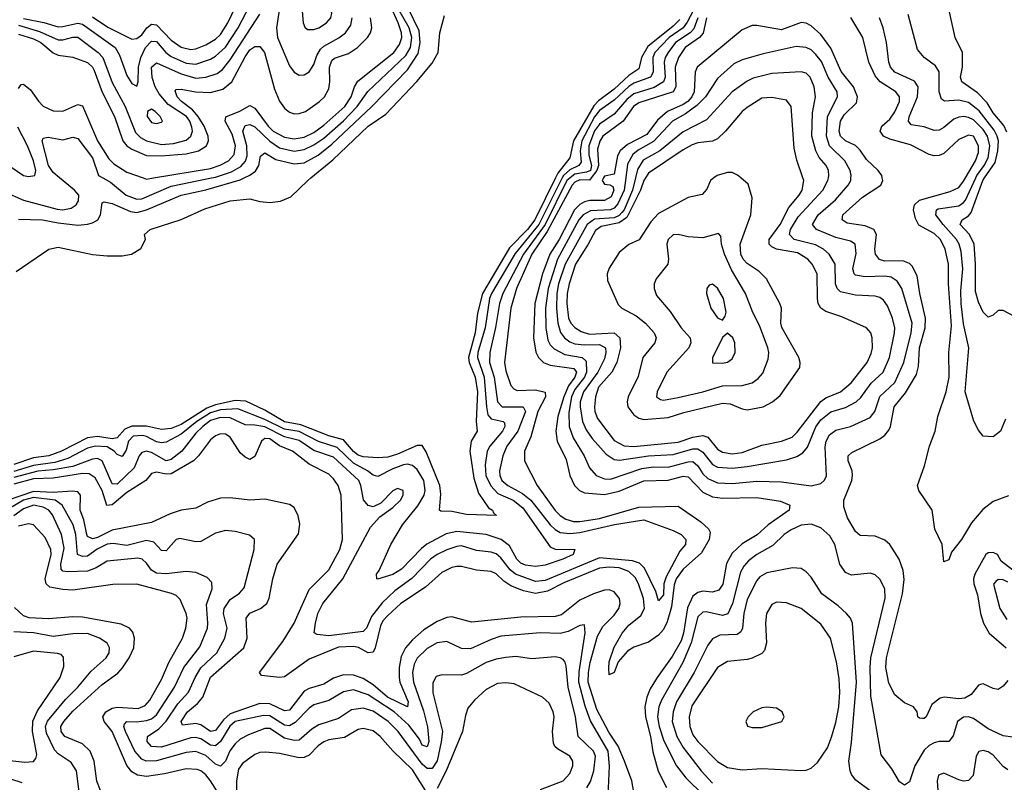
# Model space of a CAD drawing. Header units: inches. Extents: x 884549 to 1028252, y 526810 to 653624.
# Tile 76 of 256: x 951354 to 955355, y 537543 to 540643. Entities that reach past the tile are written whole.
import ezdxf

# ---------------------------------------------------------------- set-up
doc = ezdxf.new("R2010")
doc.units = ezdxf.units.IN
doc.header["$MEASUREMENT"] = 0
doc.layers.add('A9553', color=7, linetype='Continuous')
doc.layers.add('A9554', color=7, linetype='Continuous')

msp = doc.modelspace()

# ---------------------------------------------------------------- linework, layer by layer
at = {"layer": 'A9553', "color": 5}
for points, elevation in [([(951290, 539944.2), (951370.2, 539910), (951506.7, 539873.3), (951530, 539870.1), (951563.6, 539876.4), (951583.6, 539890), (951593.7, 539906.3), (951594.2, 539930), (951577.3, 539950), (951516.3, 540000)], 2160), ([(953531.2, 540000), (953446.9, 539830), (953418.2, 539790), (953344.6, 539715.4), (953235.5, 539530), (953214.9, 539450), (953204.5, 539370), (953177.5, 539270), (953180.6, 539250), (953204.6, 539190), (953214.7, 539130), (953209.1, 539010), (953212.7, 538970), (953188.3, 538930), (953183.6, 538890), (953200.1, 538780), (953218.8, 538718.7), (953259.3, 538659.3), (953275.3, 538650), (953279.2, 538639.2), (953291.7, 538628.3), (953170, 538631.5), (953110, 538644.5), (953064.9, 538644.9), (953059.7, 538650), (953065.5, 538714.5), (953061.9, 538750), (953006.5, 538886.5), (952990, 538912.5), (952970, 538912.5), (952890, 538877), (952850, 538865.3), (952810, 538862), (952750, 538865.8), (952730, 538873.1), (952710, 538888.3), (952670, 538934.8), (952610, 538951.3), (952497, 538997), (952430, 539008.9), (952350, 539055.9), (952273.2, 539093.2), (952230, 539095.4), (952150, 539077.8), (952115.3, 539064.7), (952010, 538997.7), (951970, 538981.6), (951930, 538976.8), (951870, 538991), (951810, 538990.7), (951781.2, 538978.8), (951750, 538943.4), (951730, 538939.2), (951670, 538949), (951630, 538943.1), (951524.4, 538890), (951473.2, 538870), (951410, 538862.5), (951330, 538835.8)], 2120), ([(953590.8, 540000), (953578.2, 539990), (953489.3, 539810), (953401.9, 539690), (953317.4, 539530), (953303.4, 539490), (953287.5, 539392.5), (953264.5, 539290), (953263.5, 539250), (953281.9, 539190), (953295.2, 539090), (953315.3, 539070), (953400.7, 539070), (953409.3, 539050), (953378, 538970), (953334.3, 538910), (953317.1, 538870), (953304.1, 538810), (953305.2, 538790), (953314, 538770), (953337.8, 538750), (953397.4, 538717.4), (953430.8, 538690.8), (953510.4, 538590), (953530, 538570.4), (953550, 538558.3), (953590, 538554.6), (953630, 538558.4), (953770.9, 538590.9), (953890, 538610.1), (954010, 538567.1), (954042.7, 538550), (954061.8, 538530), (954059.3, 538510), (954037, 538483), (953981, 538379), (953972.4, 538350), (953970, 538306), (953950, 538280.7), (953938.8, 538318.8), (953893.5, 538413.5), (953873.5, 538433.5), (953843.8, 538443.8), (953710, 538456.1), (953490, 538363.7), (953450, 538360.1), (953369.6, 538389.6), (953347.5, 538407.5), (953310, 538456.4), (953290, 538472.1), (953270, 538478.9), (953210, 538485.8), (953150, 538504.2), (953130, 538502.2), (953090, 538488.5), (953050, 538468.8), (953023.6, 538450), (952947.9, 538372.1), (952878.5, 538321.5), (952827.7, 538272.3), (952783.2, 538216.8), (952763.2, 538170), (952750, 538156.8), (952610, 538138.7), (952563.6, 538143.6), (952551.2, 538151.2), (952556, 538190), (952566.1, 538230), (952586.7, 538270), (952667.2, 538370), (952779.3, 538580.7), (952817.5, 538622.5), (952870, 538660.2), (952901.2, 538690), (952912.7, 538710), (952912.5, 538730), (952890, 538738), (952870, 538728.5), (952821.9, 538678.1), (952790, 538662.8), (952770, 538669), (952751.8, 538691.8), (952740.4, 538750), (952731.9, 538770), (952630, 538865.6), (952550, 538891.4), (952490, 538932.3), (952430, 538948), (952350, 538988.7), (952310, 538995.4), (952270, 538995.8), (952210, 539025.4), (952170, 539026.3), (952130, 539013.4), (952097.8, 538990), (952070, 538962.4), (952013.2, 538890), (951970, 538855.7), (951950, 538849.6), (951890, 538884.2), (951870, 538889), (951850, 538884.3), (951839.3, 538870), (951818.9, 538821.1), (951750, 538754.9), (951730, 538756.4), (951690, 538849.8), (951670, 538858.9), (951650, 538856.6), (951570, 538827.6), (951490, 538813.3), (951427.5, 538807.5), (951330, 538782.3)], 2160), ([(953558.9, 540000), (953464.4, 539810), (953367.5, 539692.5), (953271.3, 539530), (953263.9, 539510), (953245.5, 539390), (953216.2, 539290), (953214.3, 539270), (953242.2, 539190), (953250.5, 539070), (953257, 539037), (953270, 539020.8), (953318.9, 539010), (953324.2, 539004.2), (953325.5, 538990), (953316, 538970), (953265, 538910), (953254.2, 538890), (953245.6, 538834.4), (953247.8, 538790), (953268.7, 538748.7), (953297.3, 538717.3), (953359.1, 538690), (953398.9, 538658.9), (953510, 538501.2), (953530, 538491.5), (953610.1, 538490.1), (953603.1, 538470), (953561.7, 538450), (953490, 538426), (953450, 538420.1), (953410, 538425.4), (953390, 538434.3), (953374.3, 538450), (953345, 538505), (953310.4, 538530.4), (953250, 538551.2), (953130, 538563.4), (953087.1, 538552.9), (953008.7, 538511.3), (952986.4, 538493.6), (952906.3, 538410), (952870, 538388.7), (952808.8, 538368.8), (952806, 538370), (952803.6, 538390), (952815, 538405), (952862.4, 538510), (952909.5, 538590), (952972.6, 538667.4), (952997.5, 538710), (953001.9, 538730), (952996.6, 538770), (952970, 538814.3), (952950, 538830.7), (952930, 538836), (952914.4, 538834.4), (952870, 538817.2), (952810, 538786.2), (952790, 538791.7), (952767, 538810), (952710, 538840.5), (952644.6, 538904.6), (952568.6, 538928.6), (952490, 538969.5), (952430, 538978.4), (952350, 539018.3), (952241.2, 539061.2), (952170, 539056.9), (952130, 539045.5), (952074.2, 539010), (952010, 538958.9), (951950, 538926.2), (951930, 538923.7), (951910, 538927.7), (951870, 538949.4), (951853.4, 538953.4), (951815.3, 538950), (951795.9, 538930), (951787.1, 538892.9), (951770, 538867.9), (951750, 538875.9), (951738.6, 538890), (951710, 538907.5), (951662.3, 538910), (951630, 538901.4), (951550, 538858.9), (951497, 538843), (951410, 538830.5), (951330, 538806.6)], 2140), ([(953677, 540000), (953670, 539990.8), (953630, 539992.4), (953610, 539982.5), (953598.9, 539970), (953498.3, 539781.7), (953435.5, 539690), (953373.6, 539550), (953349.8, 539470), (953324.6, 539250), (953330, 539215.6), (953350, 539156.9), (953362.1, 539142.1), (953375.3, 539135.3), (953450, 539138.4), (953489.6, 539129.6), (953490.3, 539110), (953460.3, 539050), (953431.9, 538948.1), (953405.3, 538890), (953405.1, 538850), (953457.5, 538750), (953530, 538648.8), (953550, 538628), (953573.1, 538613.1), (953604.1, 538604.1), (953630, 538603), (953710, 538616.2), (953870, 538661.5), (954030, 538665.2), (954122.1, 538602.1), (954153.9, 538573.9), (954159.6, 538559.6), (954156.4, 538530), (954124.3, 538475.7), (954050, 538409.6), (954022.3, 538370), (954013.8, 538346.2), (954002.8, 538257.2), (953984.6, 538195.4), (953970, 538164), (953950, 538141.6), (953910, 538113.3), (953850, 538092.3), (953823.9, 538076.1), (953786.3, 538033.7), (953770, 537989.6), (953750, 537980.5), (953747.7, 538007.7), (953750, 538032.8), (953770, 538093.3), (953802.4, 538150), (953830, 538182), (953878.3, 538221.7), (953892.9, 538250), (953889.7, 538290), (953869.2, 538350), (953855.6, 538375.6), (953830, 538400.3), (953790, 538415.8), (953750, 538418.3), (953710, 538413.5), (953565.8, 538354.2), (953499.1, 538320.9), (953450, 538310.9), (953402, 538322), (953350, 538341.9), (953321, 538361), (953290, 538390.4), (953270, 538400.9), (953210, 538405.2), (953150, 538420.4), (953130, 538420.6), (953110, 538416.6), (953070, 538396.7), (953003.3, 538336.7), (952903.3, 538270), (952850, 538221.8), (952830, 538199.7), (952820.5, 538179.5), (952799, 538090), (952790, 538072.5), (952770, 538069.1), (952731, 538091), (952710, 538094.8), (952650, 538092.2), (952530, 538044.1), (952430, 537972.6), (952409.9, 537969.9), (952337, 537977), (952328, 537990), (952423.9, 538116.1), (952470, 538190), (952530, 538326.9), (952610, 538407.2), (952655.5, 538490), (952666, 538530), (952660.9, 538710), (952648.8, 538750), (952630, 538777.4), (952610, 538796.1), (952530, 538836.7), (952462.3, 538890), (952410, 538911.2), (952370, 538939), (952350, 538941.4), (952337, 538930), (952310, 538867.2), (952290, 538855.9), (952270, 538864.3), (952250, 538882), (952210, 538946.3), (952190, 538958.9), (952170, 538960.2), (952150, 538951.1), (952130, 538934.9), (952081.2, 538870), (952060.1, 538850), (951970, 538796.6), (951950, 538795.6), (951910, 538803.8), (951890, 538798.1), (951867.3, 538770), (951790, 538721.3), (951730, 538670.7), (951708.3, 538668.3), (951689, 538730), (951660.6, 538780.6), (951636.9, 538796.9), (951610, 538798.8), (951490, 538779.5), (951410, 538776.6), (951330, 538755.4)], 2180), ([(951340.1, 539619.9), (951472.7, 539710), (951510, 539717.8), (951650, 539689.1), (951710, 539682.8), (951770, 539682.8), (951808.7, 539690), (951847, 539713), (951865.6, 539750), (951861.1, 539770), (951884, 539790), (952010, 539830.6), (952106, 539874), (952210, 539906.3), (952290, 539914.4), (952330, 539903.6), (952370, 539900.3), (952414.3, 539905.7), (952456.3, 539923.7), (952524.8, 539990), (952536.9, 540000)], 2120), ([(951350, 539832.9), (951446.8, 539830), (951510, 539817.4), (951590, 539808.5), (951630, 539812.2), (951650, 539817.4), (951671.8, 539830), (951682.6, 539850), (951690, 539898.7), (951696.8, 539903.2), (951730, 539896.3), (951803.8, 539863.8), (951830, 539859.8), (951870, 539870.8), (952010.8, 539930), (952110, 539951.1), (952250, 539992.4), (952266.4, 540000)], 2140), ([(951691.8, 540000), (951722.7, 539982.7), (951786.5, 539930), (951830, 539913.6), (951850, 539914.5), (951970, 539966.8), (952134, 540000)], 2160), ([(951856.6, 540000), (951870, 539995.4), (951897.8, 540000)], 2180), ([(953726.3, 540000), (953721.2, 539990), (953730, 539974.1), (953751.8, 539971.8), (953765, 539965), (953768.1, 539950), (953757.1, 539922.9), (953730, 539907.7), (953671.5, 539908.5), (953650, 539902.7), (953630, 539891.4), (953609.1, 539870), (953545.9, 539750), (953509, 539690), (953478.2, 539610), (953447.8, 539490), (953441.6, 539350), (953451.1, 539291.1), (953463, 539270), (953482.7, 539250), (953510, 539239.1), (953605.5, 539225.5), (953617.4, 539210), (953610.6, 539190), (953585, 539155), (953565.7, 539110), (953541, 539030), (953533.5, 538970), (953538.2, 538930), (953575.2, 538855.2), (953590.1, 538790), (953608.5, 538750), (953629.4, 538729.4), (953650, 538719.4), (953730, 538713), (953790, 538726.6), (953890, 538768.7), (953990, 538771.4), (954050, 538788.2), (954070, 538784.5), (954130, 538722.9), (954170, 538704), (954210, 538698.7), (954350, 538700.9), (954446, 538686), (954484.4, 538670), (954480.7, 538650), (954395.9, 538590), (954350.5, 538549.5), (954290, 538512.4), (954250, 538475), (954226.7, 538433.3), (954211.3, 538348.7), (954195.6, 538324.4), (954170, 538316), (954130, 538319.7), (954110, 538315.3), (954090, 538299.9), (954067.8, 538252.2), (954052, 538150), (954041.5, 538118.5), (954005.6, 538054.4), (953944, 537970), (953916.3, 537923.7), (953902.3, 537890), (953894.8, 537850), (953897, 537810), (953917.5, 537730), (953927.2, 537667.2), (953948.7, 537588.7), (953982.8, 537522.8)], 2220), ([(953817.1, 540000), (953810.2, 539950), (953785.1, 539894.9), (953770, 539876.8), (953755.1, 539870), (953674.1, 539865.9), (953644.4, 539850), (953626.9, 539830), (953540.3, 539670), (953501.8, 539550), (953491.4, 539470), (953491.6, 539390), (953500, 539340), (953510, 539321.7), (953525.9, 539305.9), (953570, 539282.4), (953639.7, 539270), (953655.8, 539255.8), (953658.1, 539210), (953649.1, 539190), (953610, 539139.5), (953596.5, 539110), (953586.1, 539046.1), (953586.5, 538990), (953603.8, 538943.8), (953647.4, 538870), (953670, 538821.3), (953696.9, 538790), (953730, 538776.5), (953755.3, 538775.3), (953881.7, 538818.3), (953930, 538825.4), (953990, 538824.2), (954070, 538845.5), (954090, 538846.7), (954109.4, 538829.4), (954130, 538797.7), (954150, 538778.7), (954190, 538761.2), (954250, 538758.2), (954350, 538767), (954450, 538765.1), (954570, 538748.1), (954610, 538758.2), (954623.5, 538770), (954632.3, 538787.7), (954627.4, 538907.4), (954631.9, 538930), (954644.8, 538955.2), (954670, 538974.1), (954730.3, 538989.7), (954810, 539025.9), (954829.6, 539050.4), (954850, 539111.3), (954911, 539169), (954947.3, 539250), (954976.9, 539370), (954980.7, 539410), (954938.2, 539550), (954919.9, 539579.9), (954895.9, 539595.9), (954870, 539601.2), (954790, 539597.6), (954750, 539604.8), (954744.6, 539610), (954739.6, 539630), (954753.1, 539693.1), (954749.8, 539730), (954730, 539742.2), (954670, 539758.4), (954591.7, 539790), (954576.5, 539810), (954599.1, 539850), (954669.5, 539910.5), (954720.2, 539970), (954731, 539990), (954732.2, 540000)], 2240), ([(953856.7, 540000), (953844.4, 539950), (953810.3, 539870), (953801.3, 539858.7), (953790, 539847.3), (953770, 539838), (953690, 539832.9), (953660.5, 539810), (953570.8, 539650), (953544.3, 539570), (953536.6, 539530), (953534.9, 539470), (953541.5, 539410), (953552.3, 539372.3), (953568.1, 539350), (953590, 539333.5), (953610, 539326.2), (953650, 539321.2), (953710, 539322.5), (953734.2, 539310), (953736.3, 539290), (953730, 539264.9), (953703.2, 539210), (953645.8, 539130), (953632.3, 539090), (953632, 539070), (953641.8, 539010), (953656.4, 538976.4), (953680.7, 538940.7), (953737.5, 538877.5), (953770, 538855.8), (953792.1, 538852.1), (953909.8, 538870.2), (954010, 538875.8), (954090, 538898.6), (954110, 538898.2), (954130, 538885.8), (954170, 538834.9), (954190, 538824.9), (954250, 538820.1), (954310, 538827.2), (954470, 538854.1), (954511.9, 538868.1), (954536.8, 538883.2), (954554.9, 538905.1), (954590, 538988.9), (954610, 539016.6), (954650, 539049.3), (954710, 539066.7), (954753, 539090), (954772.6, 539107.4), (954814.3, 539165.7), (954863.3, 539210), (954888.2, 539270), (954909.5, 539370), (954910.3, 539390.3), (954900.6, 539430), (954880.2, 539480.2), (954863.7, 539503.7), (954850, 539513.6), (954830, 539519.6), (954750, 539522.9), (954690, 539536.5), (954675.7, 539550), (954669.9, 539569.9), (954668.5, 539650), (954644.2, 539690), (954620.8, 539710), (954588.3, 539728.3), (954500.7, 539750), (954481.8, 539770), (954486.9, 539790), (954518.1, 539841.9), (954617.3, 539950), (954638.7, 539990), (954640.8, 540000)], 2260), ([(953897.2, 540000), (953890.3, 539990), (953877.1, 539950), (953821.1, 539838.9), (953790, 539817.2), (953717, 539803), (953693.5, 539786.5), (953664.1, 539730), (953613, 539650), (953586.7, 539570), (953578.9, 539530), (953576.9, 539490), (953584.8, 539430), (953593.6, 539410), (953610, 539391.5), (953635.6, 539375.6), (953670, 539364.9), (953770, 539370.8), (953792.6, 539350), (953795.3, 539310), (953781.1, 539250), (953760.2, 539210), (953706.7, 539150), (953694.5, 539110), (953690.4, 539070), (953691.6, 539050), (953701.9, 539021.9), (953770, 538933.3), (953810, 538911.5), (953850, 538908.4), (954030, 538926.4), (954090, 538946.3), (954130, 538953.1), (954150, 538946), (954190, 538897.8), (954210, 538885.2), (954250, 538878.9), (954290, 538883.9), (954370, 538914.2), (954450.2, 538929.8), (954493.2, 538946.8), (954513.7, 538966.3), (954609.2, 539090.8), (954630, 539105.9), (954689.5, 539130.5), (954732.3, 539167.7), (954798.5, 539250), (954814.2, 539285.8), (954819.5, 539310), (954818.5, 539350), (954813.4, 539370), (954795.4, 539390), (954695.3, 539435.3), (954630, 539457.3), (954609.9, 539470), (954599.4, 539490), (954595.8, 539510), (954594.2, 539610), (954575.1, 539650), (954557.5, 539670), (954515.4, 539695.4), (954429.8, 539709.8), (954410, 539719.2), (954399.2, 539730), (954400.3, 539750), (954445, 539810), (954480, 539880), (954522.1, 539930), (954533.3, 539950), (954540.4, 539990), (954536.9, 540000)], 2280), ([(954175, 540000), (954161.4, 539990), (954146.3, 539953.7), (954128.1, 539931.9), (954070, 539920.6), (953950, 539855.6), (953919, 539821), (953872.1, 539747.9), (953830, 539729.9), (953790, 539697.4), (953750, 539633.1), (953742.1, 539610), (953743, 539583), (953785.6, 539485.6), (953800.7, 539470), (953859.2, 539439.2), (953897.6, 539410), (953932.9, 539370), (953940.2, 539350), (953934.5, 539330), (953886.5, 539270), (953867.1, 539192.9), (953827.2, 539110), (953822.3, 539090), (953825, 539070), (953850, 539036.6), (953870, 539024.1), (953890, 539018.3), (953990, 539026.7), (954053.1, 539046.9), (954210, 539084), (954241.2, 539081.2), (954290, 539060.9), (954310, 539057.8), (954376, 539070), (954413.6, 539090), (954445, 539115), (954524, 539230), (954525.7, 539250), (954519.8, 539270), (954451.9, 539391.9), (954446.7, 539410), (954449.9, 539470), (954443.2, 539490), (954388.6, 539590), (954359.4, 539619.4), (954310, 539651.7), (954293.9, 539670), (954284.9, 539690), (954282.2, 539730), (954324.9, 539850), (954330, 539919), (954314.9, 539974.9), (954285.2, 540000)], 2320), ([(955370, 537956.8), (955350, 537933.7), (955330, 537920.2), (955310, 537924.6), (955270, 537943.1), (955258.7, 537941.3), (955250, 537938.9), (955220.1, 537899.9), (955194.3, 537885.7), (955170, 537882.4), (955110.9, 537889.1), (955095.2, 537884.8), (955060.2, 537859.8), (955037.1, 537810), (955030, 537802.9), (955022.9, 537802.9), (955010, 537803.7), (955004.5, 537810), (955000.9, 537830), (954986, 537850), (954950, 537866), (954910, 537899.3), (954885.9, 537945.8), (954873.8, 538010), (954876.4, 538050), (954941.7, 538310), (954947.7, 538367.7), (954943.9, 538403.9), (954927.9, 538450), (954889.9, 538510), (954870, 538527.9), (954830, 538544.2), (954770, 538546.2), (954750, 538563.5), (954718.4, 538618.4), (954702.6, 538662.6), (954702.6, 538690), (954735.1, 538770), (954738.7, 538790), (954736.4, 538810), (954720.5, 538850), (954720.3, 538870), (954735.8, 538884.2), (954850, 538939.1), (954870, 538954), (954885.4, 538974.6), (954892.4, 538990), (954908, 539070), (954954.1, 539125.9), (954998.8, 539201.2), (955006.1, 539233.9), (955011, 539310), (955034.1, 539390), (955035.2, 539430), (955012.6, 539530), (955001.8, 539601.8), (954981.3, 539641.3), (954970, 539652.3), (954943.1, 539663.1), (954870, 539660.9), (954848.1, 539668.1), (954831.3, 539690), (954829.3, 539710), (954836.2, 539770), (954825.5, 539790), (954790, 539805.1), (954716.1, 539816.1), (954696.5, 539830), (954699.3, 539850), (954778.5, 539921.5), (954853.6, 539970), (954862, 539990), (954859.5, 540000)], 2220), ([(955372.2, 538707.8), (955310, 538684.7), (955268.2, 538651.8), (955222.2, 538597.9), (955181.5, 538530), (955140.9, 538479.1), (955130, 538448), (955110, 538439.3), (955102.5, 538510), (955072.8, 538572.8), (955061.5, 538650), (955008.4, 538730), (955002.3, 538750), (955030.7, 538830), (955050.7, 538910), (955074.1, 538970), (955085.6, 539030), (955118.7, 539130), (955131.6, 539190), (955129.2, 539290), (955140.7, 539399.3), (955128.8, 539570), (955128.2, 539650), (955115.6, 539710), (955095.4, 539750), (955070, 539774.1), (955007.7, 539807.7), (954994.9, 539834.9), (954985.8, 539870), (954990.9, 539890), (955010, 539910), (955135.8, 539944.2), (955170, 539961.6), (955190, 539987), (955197.6, 540000)], 2180), ([(955360, 539020), (955340.2, 538970), (955310, 538947.4), (955269.8, 538949.8), (955250, 538974.5), (955231.8, 539011.8), (955196, 539130), (955211, 539310), (955190, 539406.3), (955179.4, 539490), (955179.1, 539540.9), (955186.9, 539630), (955180.4, 539700.4), (955172.1, 539730), (955160.7, 539750), (955106.2, 539810), (955077.3, 539850), (955079.1, 539870), (955086.1, 539873.9), (955170, 539886.8), (955190, 539899.5), (955197.6, 539910), (955239.5, 540000)], 2160), ([(955396.3, 539436.3), (955350, 539461.6), (955330, 539460.7), (955310, 539442), (955290, 539434.5), (955270, 539454.5), (955250, 539495.1), (955238.5, 539538.5), (955238.5, 539650), (955233.1, 539730), (955213.3, 539770), (955175.9, 539810), (955183.4, 539830), (955210, 539846.2), (955220, 539860), (955267.8, 539990), (955274.7, 540000)], 2140), ([(953859.4, 537450), (953841.8, 537550), (953812, 537630), (953786.6, 537690), (953747.6, 537747.6), (953699.7, 537839.7), (953664.7, 537950), (953665.3, 537990), (953672.3, 538030), (953702, 538138), (953723.4, 538176.6), (953770, 538222.4), (953789.2, 538250), (953794.6, 538270), (953790.9, 538290), (953770, 538317.7), (953750, 538325.6), (953730, 538325), (953685.7, 538310), (953630, 538283.5), (953555.3, 538224.7), (953530, 538217.8), (953390, 538214.6), (953190, 538194.3), (953110, 538216.1), (953090, 538213.7), (953050, 538197.7), (952997.1, 538162.9), (952950, 538122), (952922.1, 538090), (952904.9, 538055.1), (952896.7, 538010), (952896.8, 537970), (952899.6, 537950), (952933.3, 537870), (952930.1, 537849.9), (952849, 537889), (952790, 537939.8), (952750, 537965.9), (952710, 537979.5), (952670, 537979.8), (952630, 537967.4), (952590, 537942.3), (952530, 537924.9), (952510, 537913.9), (952450, 537836.9), (952430, 537833.5), (952370, 537863), (952330, 537864.3), (952210, 537822.3), (952182.2, 537797.8), (952150, 537754.2), (952130, 537750), (952090, 537777.6), (952070, 537782.9), (952016.3, 537776.3), (952010.6, 537790), (952036.3, 537830), (952076.3, 537863.7), (952097.9, 537890), (952130, 537971.5), (952265.1, 538090), (952278, 538130), (952275.1, 538210), (952289.4, 538230.6), (952333.2, 538250), (952358.6, 538270), (952368.5, 538291.5), (952382.5, 538370), (952400.4, 538430), (952486.8, 538553.3), (952493.1, 538593.2), (952485.9, 538625.9), (952470, 538659.8), (952450, 538672.9), (952350, 538693.6), (952290, 538689.9), (952210, 538699.6), (952170, 538698.2), (952117.8, 538682.2), (952070, 538657.3), (952010, 538649.5), (951965.4, 538634.6), (951890, 538600.1), (951730, 538568.4), (951670, 538538.6), (951650, 538533.4), (951630, 538543.2), (951626.8, 538550), (951614.5, 538610), (951600.5, 538650), (951601.9, 538710), (951590, 538724.6), (951567.3, 538727.3), (951490, 538721), (951410, 538725.1), (951250, 538671.8)], 2220), ([(953745.2, 537490), (953750.6, 537609.4), (953745.9, 537670), (953673.4, 537793.4), (953652.5, 537852.5), (953626.6, 537950), (953627.3, 537992.7), (953651.4, 538151.4), (953650, 538183.7), (953630, 538180.3), (953583.5, 538156.5), (953550, 538148.3), (953470, 538150.7), (953310, 538137.2), (953270, 538124.2), (953186.5, 538086.5), (953150, 538088), (953090, 538115.8), (953050, 538109.9), (953010, 538087.7), (952970, 538048.6), (952956.8, 538023.2), (952949.8, 537990), (952954.1, 537950), (952994.5, 537834.5), (953011.1, 537768.9), (953017.3, 537710), (953010, 537688.1), (952990, 537694.7), (952978.7, 537718.7), (952935.6, 537775.6), (952875.9, 537830), (952770, 537899.3), (952710, 537918.9), (952670, 537911.8), (952610, 537876.1), (952550, 537859), (952530, 537844.8), (952473.7, 537786.3), (952450, 537773.6), (952430, 537775.6), (952370, 537814), (952345, 537815), (952230, 537790.4), (952208.3, 537771.7), (952170, 537709.4), (952150, 537692.2), (952130, 537694.6), (952090, 537720.5), (952070, 537725.4), (952050, 537723.8), (951930, 537686.9), (951890, 537689.2), (951872.3, 537710), (951874, 537730), (951919.6, 537760.4), (951950, 537791.6), (951997.3, 537862.7), (952039.8, 537910), (952066.7, 537970), (952090.9, 538009.1), (952154.9, 538070), (952187.5, 538130), (952197, 538170), (952182.6, 538230), (952184.8, 538250), (952210, 538286.9), (952247.5, 538312.5), (952265.8, 538334.2), (952307.5, 538490), (952308.3, 538530), (952288, 538548), (952230, 538563.2), (952190, 538566.9), (952150, 538556.3), (952090, 538522.3), (952070, 538521.2), (952005.1, 538534.9), (951990, 538529.7), (951950, 538484.8), (951930, 538485), (951898.9, 538518.9), (951870, 538526.2), (951790, 538506.1), (951734.3, 538514.3), (951710, 538511.2), (951668.9, 538491.1), (951630, 538463.1), (951610, 538460.6), (951588.8, 538470), (951582.5, 538550), (951571.4, 538590), (951526.3, 538670), (951498.3, 538690), (951410, 538701.1), (951369.9, 538690.1), (951310, 538654.9)], 2240), ([(953659.1, 537520.9), (953673.2, 537546.7), (953687.4, 537590), (953694.5, 537650), (953686.3, 537670), (953623.5, 537730), (953612.4, 537810), (953582.6, 537930), (953575.3, 538015.3), (953571.3, 538031.3), (953562, 538042), (953550, 538049.9), (953530, 538053.3), (953434.7, 538045.3), (953370, 538054.2), (953330, 538050.9), (953290, 538044.2), (953250, 538030.8), (953170, 537985.8), (953150, 537978.8), (953070, 537980.8), (953046.2, 537973.8), (953032.5, 537947.5), (953032.5, 537907.5), (953072.3, 537750), (953067.5, 537707.5), (953050, 537630.7), (953030, 537599.9), (953010, 537599.5), (952990, 537616.7), (952891.7, 537750), (952851.1, 537790), (952790, 537832), (952750, 537844.2), (952702.1, 537837.9), (952650, 537803.1), (952570, 537777.7), (952540.8, 537759.2), (952490, 537714.7), (952470, 537713.4), (952430, 537723.4), (952370, 537762.3), (952350, 537762.7), (952283.4, 537736.6), (952250, 537719.1), (952230, 537699.7), (952208.6, 537671.4), (952190, 537629.1), (952170, 537608.7), (952150, 537616.6), (952110, 537652), (952070, 537668.7), (952030, 537665.2), (951910, 537630.5), (951868.8, 537628.8), (951850, 537637.9), (951821.4, 537670), (951784.3, 537750), (951777.2, 537770), (951779.9, 537780.1), (951789, 537791), (951829.1, 537789.1), (951870, 537794.3), (951890, 537802.1), (951910, 537817.2), (951983.6, 537930), (952021.6, 538010), (952086.2, 538093.8), (952116.9, 538170), (952119.3, 538190), (952113.3, 538266.7), (952136.8, 538330), (952135.1, 538355.1), (952116.5, 538376.5), (952070, 538396.3), (952030, 538400.2), (951950, 538390.7), (951910, 538393.8), (951890, 538405.3), (951870, 538433.6), (951852.2, 538450), (951834, 538454), (951710, 538441.9), (951664.9, 538415.1), (951630, 538401.9), (951550, 538398.6), (951530, 538401.7), (951522.7, 538410), (951521.3, 538430), (951534.8, 538494.8), (951524.5, 538550), (951487, 538630), (951473.1, 538650), (951450, 538661.7), (951410, 538669.7), (951370, 538655.1), (951330, 538626.2)], 2260), ([(952190, 537453.7), (952130, 537549.4), (952110, 537573.6), (952090, 537590.4), (952076, 537596), (952030, 537598.3), (951942.1, 537577.9), (951870, 537567.1), (951832.8, 537572.8), (951810, 537586.4), (951790, 537611.9), (951730.2, 537750), (951697.4, 537790), (951691.5, 537810), (951704.5, 537830), (951730, 537844.8), (951750.9, 537849.1), (951836.1, 537843.9), (951864.2, 537855.8), (951882.9, 537877.1), (951930, 537961.3), (951959.7, 538030), (952015.8, 538130), (952029.9, 538170), (952034.8, 538210), (952031.3, 538230), (952006.8, 538286.7), (951990, 538302.1), (951971, 538311), (951830, 538348.3), (951732.8, 538347.2), (951570, 538324.6), (951530, 538326.6), (951476.7, 538336.7), (951461.7, 538350), (951457.7, 538370), (951482.2, 538470), (951481.1, 538490), (951457.8, 538537.8), (951410, 538590.6), (951390, 538594.6), (951350, 538584.8)], 2280), ([(955390, 537727.4), (955350, 537732.7), (955290, 537761.3), (955230, 537803.4), (955210, 537809.5), (955190, 537807.6), (955165.5, 537790), (955147.3, 537732.7), (955130.1, 537709.9), (955090, 537709.5), (955070, 537704.3), (955050, 537693.7), (955030, 537674.2), (954992.3, 537610), (954970, 537545.1), (954950, 537532), (954930, 537545.8), (954898.6, 537598.6), (954854.6, 537654.6), (954813.1, 537893.2), (954810.2, 538010), (954813.4, 538050), (954871.8, 538291.8), (954870.4, 538330.4), (954850, 538369.7), (954830, 538387.4), (954810, 538394), (954734.8, 538385.2), (954710, 538395.9), (954687.5, 538430), (954666.1, 538510), (954645.8, 538545.8), (954610, 538578.4), (954570, 538593.2), (954530, 538588.9), (954489.3, 538570), (954460.1, 538550), (954414.7, 538505.3), (954350, 538469.1), (954316.2, 538443.8), (954297.4, 538422.6), (954283.1, 538396.9), (954250.2, 538269.8), (954231.5, 538228.5), (954210, 538221.3), (954143.8, 538236.3), (954130, 538234.4), (954110, 538216.5), (954083, 538110), (954048.3, 538030), (953962, 537878), (953951.9, 537850), (953946.4, 537810), (953952.7, 537770), (953971.5, 537711.5), (954022.9, 537610), (954061.1, 537561.1), (954134, 537490)], 2240), ([(955390, 538405.8), (955342.7, 538442.7), (955327.3, 538470), (955310, 538477.8), (955290, 538475.9), (955280.3, 538470), (955235.8, 538390), (955230.6, 538370), (955232, 538350), (955245.8, 538305.8), (955258.5, 538230), (955270.2, 538189.8), (955294.1, 538150), (955363.4, 538090)], 2220), ([(954810, 537508.5), (954751.9, 537551.9), (954735, 537575), (954728.5, 537590), (954723.8, 537630), (954734.6, 537705.4), (954755.1, 537950), (954738.4, 538190), (954730.5, 538210.5), (954714.5, 538230), (954680.6, 538260.6), (954613.3, 538310), (954570, 538377.2), (954550, 538399.3), (954530, 538412.2), (954494.8, 538414.8), (954390, 538394.4), (954361.8, 538378.2), (954350, 538363.7), (954310, 538286), (954296.7, 538230), (954291, 538170), (954284.3, 538155.7), (954270, 538144.4), (954199.1, 538140.9), (954170, 538127.2), (954150, 538101.1), (954094.4, 537990), (954023.1, 537870), (954009.4, 537830), (954005.9, 537790), (954024.4, 537730), (954050, 537685.6), (954123.3, 537590), (954170, 537540.6)], 2260), ([(955370, 538357.5), (955350, 538366), (955330, 538367.5), (955320.3, 538359.7), (955311.5, 538348.5), (955336.8, 538250), (955365.6, 538205.6)], 2240), ([(951682.4, 537510), (951667.5, 537547.5), (951656.7, 537630), (951639.9, 537670), (951610, 537699.7), (951537.9, 537730), (951522.5, 537750), (951522, 537770), (951532.9, 537790), (951570, 537833.2), (951690, 537941.6), (951753.1, 537986.9), (951771.5, 538008.5), (951799.7, 538050), (951817.4, 538090), (951820.4, 538130), (951813.5, 538153.5), (951800.7, 538170), (951766.1, 538186.1), (951610, 538214.1), (951570, 538216.6), (951471.6, 538208.4), (951392.5, 538212.5), (951370, 538219.6), (951333.6, 538253.6)], 2320), ([(951595.4, 537504.6), (951584.9, 537590), (951563.6, 537623.6), (951510, 537659.4), (951495.8, 537675.8), (951463, 537743), (951459, 537770), (951467.8, 537792.2), (951540.4, 537879.6), (951590.8, 537930), (951644.3, 537995.7), (951705.5, 538050), (951718.1, 538070), (951719.6, 538090), (951709.4, 538109.4), (951678, 538130), (951630, 538148.7), (951570, 538146.6), (951490, 538136.7), (951410, 538151.5), (951330, 538155.3)], 2340), ([(951290, 537634.6), (951374.6, 537625.4), (951410, 537628.5), (951419.8, 537640.2), (951423.5, 537656.5), (951406.1, 537750), (951408, 537792), (951426.5, 537833.5), (951519.3, 537970), (951533.6, 538013.6), (951532.4, 538052.4), (951522.4, 538062.4), (951507.6, 538067.6), (951410, 538077.1), (951330, 538053.3)], 2360), ([(953470, 537514.4), (953563.1, 537550), (953590, 537579.1), (953602.5, 537610), (953601.7, 537630), (953589.9, 537649.9), (953540.1, 537680.1), (953529.4, 537689.4), (953523.2, 537703.2), (953519.6, 537750), (953525.7, 537810), (953522.4, 537830), (953505.2, 537865.2), (953478, 537890), (953363.2, 537943.2), (953330, 537947.3), (953295.5, 537944.5), (953250, 537921.3), (953202.9, 537877.1), (953175.7, 537844.3), (953165.1, 537814.9), (953153, 537750), (953087, 537590), (953050, 537518.8)], 2280), ([(953010, 537499.3), (952950, 537594.2), (952871, 537671), (952819.6, 537730), (952790, 537753), (952750, 537762.5), (952730, 537758.1), (952673.8, 537726.2), (952610, 537715.6), (952590, 537707.7), (952567.7, 537692.3), (952530, 537653.5), (952510, 537644.1), (952490, 537642.6), (952410, 537660.3), (952354.3, 537665.7), (952330, 537664.2), (952310, 537656.7), (952259.6, 537620.4), (952243.6, 537596.4), (952235.2, 537550), (952237, 537443)], 2280), ([(955370, 537594), (955350, 537607.2), (955310, 537654.2), (955290, 537666.9), (955270, 537672.1), (955251.7, 537668.3), (955240.8, 537650), (955228.2, 537571.8), (955210, 537550.8), (955190, 537548.4), (955170, 537554), (955110, 537581), (955087.4, 537572.6), (955082.3, 537550), (955085.8, 537510)], 2260), ([(951270, 537573.2), (951363.3, 537543.3)], 2340)]:
    msp.add_lwpolyline(points, dxfattribs=dict(at, elevation=elevation))
for points, elevation in [([(954193.7, 539773.7), (954130, 539756.2), (954070, 539760.8), (954030, 539769.9), (954010, 539768.2), (953989.7, 539750.3), (953984.3, 539730), (953990.9, 539670), (953987.5, 539650), (953940.2, 539590), (953933, 539570), (953932.2, 539550), (953941.5, 539521.5), (953997.1, 539457.1), (954042.3, 539390), (954078.2, 539350), (954081.4, 539330), (954073, 539310), (953983.8, 539210), (953945, 539130), (953942.6, 539110), (953958.7, 539098.7), (953970, 539096.8), (954030, 539107.8), (954130, 539130.1), (954210, 539154.8), (954290, 539156.8), (954330, 539166.7), (954355.7, 539184.2), (954374, 539206), (954396.3, 539263.7), (954398.2, 539290), (954393.8, 539310), (954360.6, 539400.6), (954333.3, 539453.3), (954304, 539530), (954246.8, 539626.8), (954217.7, 539690), (954205.6, 539730), (954203, 539763)], 2340), ([(954170, 539568.2), (954155.3, 539564.7), (954146.2, 539550), (954145, 539530), (954163, 539470), (954190, 539431.7), (954210, 539421.6), (954221.5, 539438.5), (954225.3, 539454.7), (954214.2, 539510), (954190, 539552.1)], 2360), ([(954230, 539369.6), (954210, 539351.8), (954169, 539269), (954170, 539248.7), (954210, 539247), (954230, 539251.3), (954250, 539264), (954261.8, 539290), (954260.3, 539330), (954252.7, 539350)], 2360), ([(954430, 538275), (954410, 538266.4), (954388.8, 538230), (954384.5, 538190), (954389.1, 538110), (954380.9, 538079.1), (954370, 538066.9), (954330, 538048.4), (954310, 538042), (954230, 538034), (954190.4, 538009.6), (954086, 537854.1), (954074.4, 537810), (954077.1, 537770), (954090, 537737), (954109.7, 537710), (954190, 537628.1), (954230, 537603.7), (954290, 537594.4), (954370, 537599.1), (954528.5, 537591.5), (954550, 537592.8), (954570, 537601.3), (954596.1, 537623.9), (954636.4, 537683.6), (954653.6, 537726.4), (954670, 537787.2), (954682.8, 537850), (954687.3, 537910), (954684.7, 537964.7), (954673.2, 538033.2), (954648.8, 538130), (954610, 538185.8), (954529.7, 538250), (954470, 538272.5)], 2280), ([(954390, 537849), (954370, 537845.8), (954334.6, 537830), (954314.7, 537810), (954305.2, 537790), (954311.6, 537771.6), (954330, 537766), (954370, 537766.7), (954451.1, 537790), (954460.4, 537810), (954452.1, 537830), (954430, 537844.5)], 2320)]:
    msp.add_lwpolyline(points, close=True, dxfattribs=dict(at, elevation=elevation))
at = {"layer": 'A9554', "color": 5, "elevation": 2260}
for points in [[(952510.8, 540789.2), (952499.6, 540710), (952506, 540630), (952512.3, 540612.3), (952523.6, 540603.6), (952550, 540603.5), (952570, 540610.1), (952601, 540630), (952618.2, 540650), (952622.6, 540670), (952617, 540690), (952590, 540724.6), (952530, 540783.5)], [(951890, 540279.8), (951873.1, 540270), (951872.8, 540250), (951890, 540224.8), (951910, 540221), (951930, 540226.9), (951934, 540230), (951925, 540250), (951904.8, 540270)]]:
    msp.add_lwpolyline(points, close=True, dxfattribs=at)
at = {"layer": 'A9554', "color": 5}
for points, elevation in [([(954155.9, 540804.1), (954067.2, 540632.8), (954050.7, 540610), (953993.8, 540570), (953935.6, 540510), (953927.1, 540490), (953928.5, 540430), (953917.3, 540410), (953850, 540384.8), (953830, 540371.9), (953770, 540316), (953710, 540274.1), (953690, 540248.1), (953638.9, 540150), (953632.3, 540110), (953635.8, 540064.2), (953625.9, 540050), (953590, 540032.7), (953563.8, 540010), (953558.9, 540000)], 2140), ([(951370, 540648), (951451.8, 540631.8), (951510, 540614.6), (951530, 540614.7), (951590, 540628.8), (951610, 540625.1), (951742.3, 540530), (951759.3, 540499.3), (951790, 540415.6), (951810, 540384.2), (951830, 540372.4), (951835.9, 540390), (951837.1, 540450), (951846.7, 540490), (951865.5, 540530), (951890, 540556.2), (951910, 540554.8), (951947.7, 540510), (951970, 540493), (952030, 540466.9), (952070, 540462.2), (952130, 540482.1), (952150, 540494.4), (952190, 540531.1), (952242.6, 540610), (952325.1, 540770)], 2260), ([(955365.5, 540185.5), (955353.6, 540213.6), (955310, 540265.1), (955285, 540305), (955245.8, 540345.8), (955182.5, 540390), (955177.1, 540410), (955185.8, 540450), (955185.4, 540510), (955155.4, 540570), (955116.8, 540750)], 2120), ([(951650, 540655), (951712.5, 540612.5), (951810, 540564.2), (951830, 540566.6), (951850, 540581.1), (951870.3, 540610), (951890, 540624.7), (951910, 540621.6), (951970, 540560.3), (952010, 540531.4), (952050, 540522.5), (952070, 540524.6), (952110, 540540.9), (952150, 540564.5), (952170, 540583.1), (952199.8, 540630), (952247.7, 540730)], 2280), ([(951897.8, 540000), (952130, 540038.6), (952168.7, 540051.3), (952203.3, 540070), (952225.1, 540094.9), (952231.2, 540130), (952218.2, 540178.2), (952188.7, 540230), (952191.5, 540248.5), (952248.7, 540271.3), (952290, 540293.7), (952310, 540283.8), (952364.1, 540210), (952384, 540190), (952430, 540165.7), (952470, 540159.2), (952510, 540164.9), (952550, 540184.9), (952590, 540214.4), (952674.9, 540290), (952701.1, 540330), (952714.2, 540370), (952727.6, 540392.5), (952875.2, 540510), (952897.5, 540542.5), (952906.5, 540570), (952905.2, 540590), (952892.8, 540630), (952850, 540722.1)], 2180), ([(952134, 540000), (952150, 540003.2), (952214.7, 540025.3), (952253.1, 540046.9), (952272, 540068), (952279.2, 540090), (952277.5, 540130), (952260.5, 540190), (952270, 540212.8), (952290, 540216.9), (952310, 540207.3), (952370, 540148.7), (952410, 540122.3), (952470, 540108.8), (952510, 540115.1), (952550, 540134.4), (952590, 540161.7), (952670, 540232.1), (952726.1, 540290), (952768.3, 540351.7), (952922.7, 540497.4), (952941.9, 540530), (952948.1, 540570), (952937, 540610), (952891.1, 540690)], 2160), ([(952266.4, 540000), (952289.4, 540010.6), (952313, 540027), (952325.9, 540050), (952332.1, 540087.9), (952350, 540101.5), (952394.4, 540074.4), (952470, 540057.4), (952510, 540061.5), (952567.5, 540092.5), (952623, 540137), (952785.8, 540290), (952930, 540439), (952973.8, 540506.2), (952982.1, 540550), (952977.2, 540597.2), (952930, 540695.3)], 2140), ([(952410.5, 540690.5), (952398.1, 540610), (952401.3, 540570), (952450, 540454.9), (952470, 540429.1), (952490, 540418), (952510, 540419.1), (952530, 540431.3), (952550, 540460.3), (952562.3, 540497.7), (952577.1, 540522.9), (952590, 540535.2), (952650.8, 540569.2), (952677.5, 540590), (952699.4, 540620.6), (952704.9, 540650)], 2240), ([(951350, 540620.6), (951435.3, 540595.3), (951510, 540560.7), (951530, 540560.6), (951570, 540572.5), (951590, 540571.4), (951672.8, 540510), (951691.6, 540490), (951730, 540388.1), (951782.4, 540290), (951824.2, 540184.2), (951844.6, 540164.6), (951870, 540151.1), (951930, 540135.7), (951979.6, 540140.4), (952030, 540153.2), (952049.9, 540170.1), (952055.9, 540190), (952054.3, 540205.7), (952046.1, 540230), (952032.7, 540250), (951958.2, 540298.2), (951921.3, 540341.3), (951905.2, 540370), (951892.5, 540407.5), (951890.4, 540450), (951910, 540468.1), (952010, 540423.3), (952070, 540406), (952110.5, 540409.5), (952156, 540424), (952178.9, 540441.1), (952210, 540479.4), (952330, 540665.2)], 2240), ([(951350, 540583.7), (951410, 540565.7), (951439.7, 540550), (951490, 540508.2), (951510, 540499), (951570, 540491.1), (951630, 540469), (951650, 540450.1), (951656.5, 540436.5), (951690, 540348.9), (951739.6, 540250), (951773.9, 540150), (951790, 540130.4), (951810, 540116.5), (951870, 540091.6), (951929, 540089), (952030, 540097.8), (952080.2, 540110), (952113.4, 540130), (952121.8, 540150), (952120.1, 540170), (952104.2, 540210), (952079, 540250), (952056.3, 540276.3), (952012, 540310), (951993.8, 540330), (951985.6, 540354.4), (951990, 540359.6), (952010, 540361.2), (952069.2, 540349.2), (952130, 540346.8), (952179.3, 540360.7), (952216.1, 540390), (952270, 540492.5), (952290, 540521.1), (952310, 540534.3), (952330, 540534.4), (952349.1, 540509.1), (952390, 540360.9), (952410, 540312.4), (952430, 540283.4), (952450, 540267.7), (952470, 540260.8), (952490, 540261.1), (952515, 540270), (952572.3, 540310), (952593, 540330), (952610, 540362.2), (952614.9, 540390), (952613.5, 540450), (952622.5, 540477.5), (952633, 540487), (952690, 540505.5), (952726.9, 540530), (952767.8, 540570), (952780.1, 540590), (952785.6, 540610), (952780.3, 540650)], 2220), ([(952536.9, 540000), (952626.4, 540073.6), (952769.9, 540210), (952841.5, 540258.5), (952968.4, 540391.6), (953030, 540465.8), (953054.3, 540510), (953061.1, 540590), (953080.3, 540659.7)], 2120), ([(954036.4, 540643.6), (954010, 540616), (953906.5, 540533.5), (953881.5, 540490), (953870, 540443.7), (953830, 540416.4), (953770, 540360), (953706.7, 540313.3), (953687.4, 540292.6), (953604.5, 540150), (953590, 540081.6), (953540.8, 540019.2), (953531.2, 540000)], 2120), ([(954109.4, 540650), (954093.6, 540606.4), (954079.2, 540590), (954018.6, 540550), (953989.5, 540510), (953977.6, 540490), (953973, 540470), (953977.2, 540410), (953969.7, 540390), (953932.7, 540367.3), (953850, 540341.3), (953822, 540318), (953770, 540259.2), (953710, 540218.8), (953690, 540191.8), (953666.5, 540130), (953667.1, 540092.9), (953677.4, 540050), (953673.3, 540030), (953657.3, 540022.7), (953610, 540015.4), (953590.8, 540000)], 2160), ([(954145.3, 540650), (954132.2, 540587.8), (954117.3, 540570), (954058.6, 540530), (954031.8, 540490), (954017.7, 540450), (954020.8, 540370), (954010.3, 540350), (953870, 540305.7), (953848.6, 540290), (953805.9, 540230), (953724.4, 540170), (953711.2, 540148.8), (953702.6, 540117.4), (953706.7, 540050), (953699.9, 540030), (953677, 540000)], 2180), ([(954859.5, 540000), (954857, 540010), (954842.3, 540030), (954794.7, 540074.7), (954770, 540112.3), (954750, 540131), (954710.2, 540150.2), (954689.9, 540170), (954684, 540190), (954689.1, 540230.9), (954704, 540255.9), (954754.3, 540305.7), (954759.1, 540330), (954743, 540370), (954692.1, 540432.1), (954650, 540527.2), (954610, 540583.4), (954570, 540617.8), (954550, 540628.4), (954530, 540631.7), (954450, 540602.3), (954350, 540619.9), (954330, 540619.2), (954290, 540601.7), (954106.6, 540450), (954098.8, 540430), (954095.6, 540350), (954085.7, 540330), (954068.9, 540311.1), (954050, 540297.8), (953986.1, 540270), (953945.7, 540234.3), (953903.1, 540176.9), (953824.2, 540135.8), (953793.9, 540110), (953782.8, 540090), (953770, 540015), (953730, 540007.4), (953726.3, 540000)], 2220), ([(955197.6, 540000), (955238.7, 540070), (955250, 540103.7), (955250, 540130.8), (955230, 540169.1), (955210, 540174), (955170, 540155.7), (955110, 540098.7), (955090, 540090.4), (955070, 540089.4), (955050, 540094.5), (954974.7, 540134.7), (954890, 540156.8), (954863.8, 540170), (954850.4, 540190), (954857.8, 540210), (954890, 540238.7), (954910, 540268.4), (954929.2, 540310), (954929.9, 540330), (954915, 540350), (954850.4, 540390), (954830, 540415.2), (954804.3, 540470), (954780.6, 540570), (954732.1, 540652.1)], 2180), ([(955239.5, 540000), (955244.2, 540010), (955273.6, 540050), (955290, 540082.2), (955295.9, 540130), (955286.8, 540170), (955270, 540196.6), (955230, 540235.5), (955210, 540245.9), (955191.1, 540248.9), (955170, 540246.9), (955150, 540238.4), (955110, 540205.1), (955090, 540194.1), (955070, 540192.1), (955030, 540207.1), (954976.3, 540216.3), (954965.9, 540230), (954968.8, 540248.8), (955002.1, 540330), (955005, 540370), (954990, 540393.4), (954910, 540429.4), (954893, 540450), (954885.4, 540470), (954876.7, 540550), (954863.6, 540610), (954848, 540650)], 2160), ([(955274.7, 540000), (955317.7, 540062.3), (955329.6, 540110), (955331.2, 540150), (955326.5, 540170), (955314.5, 540194.5), (955252.5, 540272.5), (955210, 540306.3), (955170, 540316.4), (955112, 540312), (955099.6, 540319.6), (955090.4, 540350.4), (955091.2, 540431.2), (955075.6, 540455.6), (955029.8, 540490), (955002, 540522), (954964.3, 540664.3)], 2140), ([(954732.2, 540000), (954733.5, 540010), (954729, 540030), (954707.2, 540070), (954644.9, 540130), (954632.1, 540170), (954636.8, 540250), (954677, 540330), (954676.4, 540350), (954639.5, 540410), (954612.9, 540472.9), (954590, 540501.7), (954570, 540519.9), (954550, 540530.4), (954510, 540534.4), (954375.8, 540504.2), (954290, 540479.9), (954256.1, 540463.9), (954190, 540403.9), (954140.6, 540330), (954105.7, 540294.3), (954059.6, 540260.4), (954006.7, 540230), (953930, 540147.4), (953867.3, 540112.7), (953845.4, 540094.6), (953824.7, 540055.3), (953817.1, 540000)], 2240), ([(954640.8, 540000), (954642.8, 540010), (954640.9, 540030), (954631.4, 540050), (954603.5, 540083.5), (954589.4, 540109.4), (954573.3, 540170), (954576.2, 540263.8), (954587.5, 540330), (954582.5, 540370), (954566.5, 540410), (954550, 540426), (954530, 540431.4), (954410, 540424.9), (954335.1, 540404.9), (954310, 540393.6), (954250, 540349.9), (954144.5, 540235.5), (954050, 540186.7), (953955.2, 540110), (953888.4, 540071.6), (953865.3, 540034.7), (953856.7, 540000)], 2260), ([(951350, 540364), (951360.8, 540379.2), (951370, 540381.6), (951397.9, 540357.9), (951430, 540311.3), (951450, 540291.1), (951490, 540272.3), (951530, 540270.8), (951590, 540298), (951610, 540292.6), (951670, 540150), (951717, 540077), (951737.3, 540057.3), (951790, 540023), (951856.6, 540000)], 2180), ([(954536.9, 540000), (954511.9, 540071.9), (954500.9, 540120.9), (954489.8, 540290), (954470, 540316.5), (954410, 540327.4), (954370, 540324.7), (954310, 540286.2), (954290.1, 540269.9), (954222.9, 540190), (954190, 540158.3), (954170, 540149.1), (954110, 540141.9), (954086.2, 540133.8), (954050, 540114.1), (953910, 540018.8), (953897.2, 540000)], 2280), ([(951270, 540077.2), (951370, 540010.1), (951390, 540006.1), (951415.1, 540010), (951420.4, 540030), (951410.5, 540070), (951386.3, 540130), (951346, 540206)], 2180), ([(951516.3, 540000), (951490, 540021.6), (951471.2, 540050), (951444.9, 540150), (951450, 540161.1), (951470, 540165.1), (951530, 540155.3), (951570, 540165.4), (951590, 540160.2), (951650, 540082), (951673.9, 540010), (951691.8, 540000)], 2160), ([(954285.2, 540000), (954271.6, 540011.6), (954250, 540021.7), (954230, 540021.6), (954188.7, 540010), (954175, 540000)], 2320)]:
    msp.add_lwpolyline(points, dxfattribs=dict(at, elevation=elevation))

doc.saveas('drawing.dxf')
